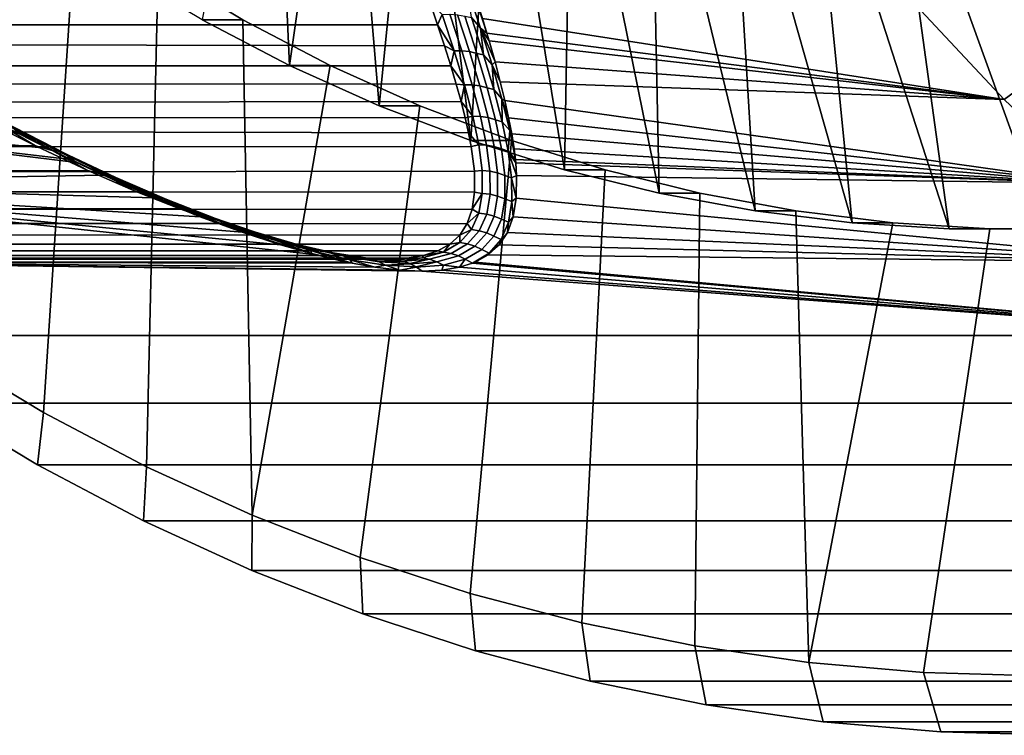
# Model space of a CAD drawing. Header units: metres. Extents: x -22 to 239, y -22 to 22.
# Tile 164 of 256: x 199.45 to 207.72, y -19.5 to -13.49. Entities that reach past the tile are written whole.
import ezdxf

# ---------------------------------------------------------------- set-up
doc = ezdxf.new("R2010")
doc.units = ezdxf.units.M
doc.layers.add('solid_10_151_033_XXX', color=7, linetype='CONTINUOUS')

msp = doc.modelspace()

# ---------------------------------------------------------------- linework, layer by layer
at = {"layer": 'solid_10_151_033_XXX'}
for points in [[(208.441025, -8.244781, 185.589508), (208.218216, -13.793878, 185.508408), (207.5345, -13.066296, 185.259552), (208.018372, -7.498912, 185.435669)], [(200.98317, -13.487585, 222.781738), (201.717682, -13.871894, 223.049072), (201.631989, -11.96209, 225.14624), (201.301178, -11.787946, 225.025833)], [(201.717682, -13.871894, 223.049072), (201.967392, -12.125679, 225.268311), (201.631989, -11.96209, 225.14624)], [(199.924057, -12.588436, 221.332062), (199.261948, -12.07652, 221.09108), (198.808029, -16.280254, 220.925858), (199.649765, -16.786694, 221.232239)], [(201.717682, -13.871894, 223.049072), (202.471542, -14.210925, 223.323456), (202.30722, -12.278622, 225.391998), (201.967392, -12.125679, 225.268311)], [(202.471542, -14.210925, 223.323456), (202.651276, -12.42083, 225.517227), (202.30722, -12.278622, 225.391998)], [(202.471542, -14.210925, 223.323456), (203.242386, -14.503612, 223.604019), (202.998993, -12.552074, 225.643784), (202.651276, -12.42083, 225.517227)], [(203.242386, -14.503612, 223.604019), (203.350235, -12.672297, 225.771622), (202.998993, -12.552074, 225.643784)], [(200.612579, -13.059324, 221.582672), (199.924057, -12.588436, 221.332062), (199.649765, -16.786694, 221.232239), (200.516052, -17.243898, 221.547531)], [(203.242386, -14.503612, 223.604019), (204.027664, -14.748991, 223.889832), (203.704803, -12.781436, 225.900681), (203.350235, -12.672297, 225.771622)], [(204.027664, -14.748991, 223.889832), (204.062103, -12.879303, 226.030731), (203.704803, -12.781436, 225.900681)], [(204.027664, -14.748991, 223.889832), (204.824814, -14.946256, 224.179977), (204.421982, -12.965861, 226.161713), (204.062103, -12.879303, 226.030731)], [(204.824814, -14.946256, 224.179977), (204.784241, -13.041062, 226.293564), (204.421982, -12.965861, 226.161713)], [(113.81942, -13.496621, 163.790619), (114.07869, -13.039503, 163.078278), (202.830963, -13.149487, 195.566269), (202.898758, -13.345744, 195.934875)], [(200.98317, -13.487585, 222.781738), (200.270554, -13.059322, 222.522354), (200.612579, -13.059324, 221.582672), (201.325241, -13.487608, 221.842056)], [(201.325241, -13.487608, 221.842056), (200.612579, -13.059324, 221.582672), (200.516052, -17.243898, 221.547531), (201.404297, -17.650513, 221.870834)], [(204.824814, -14.946256, 224.179977), (205.631317, -15.094782, 224.473511), (205.148315, -13.104782, 226.426071), (204.784241, -13.041062, 226.293564)], [(207.5345, -13.066296, 185.259552), (208.218216, -13.793878, 185.508408), (207.724014, -14.156918, 185.860687), (207.022308, -13.410192, 185.605301)], [(205.631317, -15.094782, 224.473511), (205.513992, -13.156993, 226.559174), (205.148315, -13.104782, 226.426071)], [(203.214493, -13.230871, 195.548676), (203.268204, -13.271608, 195.538315), (203.37648, -13.60178, 196.160065), (203.323257, -13.559033, 196.167099)], [(203.214493, -13.230871, 195.548676), (203.323257, -13.559033, 196.167099), (203.247238, -13.468789, 196.065964)], [(205.631317, -15.094782, 224.473511), (206.444382, -15.194059, 224.769455), (205.881088, -13.197662, 226.69278), (205.513992, -13.156993, 226.559174)], [(206.444382, -15.194059, 224.769455), (206.249054, -13.226729, 226.826721), (205.881088, -13.197662, 226.69278)], [(206.444382, -15.194059, 224.769455), (207.261444, -15.24378, 225.066833), (206.617661, -13.244179, 226.960876), (206.249054, -13.226729, 226.826721)], [(208.079941, -15.24378, 225.364746), (208.897003, -15.194059, 225.66214), (207.724243, -13.226729, 227.363632), (207.355637, -13.244179, 227.229477)], [(203.268204, -13.271608, 195.538315), (203.340225, -13.478333, 195.911407), (203.37648, -13.60178, 196.160065)], [(203.280746, -13.280789, 195.530045), (207.022308, -13.410192, 185.605301), (207.724014, -14.156918, 185.860687), (203.340225, -13.478333, 195.911407)], [(207.261444, -15.24378, 225.066833), (206.986649, -13.25, 227.095169), (206.617661, -13.244179, 226.960876)], [(207.261444, -15.24378, 225.066833), (208.079941, -15.24378, 225.364746), (207.355637, -13.244179, 227.229477), (206.986649, -13.25, 227.095169)], [(113.81942, -13.496621, 163.790619), (202.898758, -13.345744, 195.934875), (202.96199, -13.532158, 196.303192)], [(203.000122, -13.443865, 196.141891), (202.96199, -13.532158, 196.303192), (202.898758, -13.345744, 195.934875)], [(203.000122, -13.443865, 196.141891), (203.100952, -13.750374, 196.774399), (202.96199, -13.532158, 196.303192)], [(203.064957, -13.441177, 196.133102), (203.165894, -13.749263, 196.76622), (203.100952, -13.750374, 196.774399), (203.000122, -13.443865, 196.141891)], [(203.129013, -13.446155, 196.120544), (203.22998, -13.755932, 196.754562), (203.165894, -13.749263, 196.76622), (203.064957, -13.441177, 196.133102)], [(203.191223, -13.45871, 196.104446), (203.292084, -13.770268, 196.739609), (203.22998, -13.755932, 196.754562), (203.129013, -13.446155, 196.120544)], [(203.247238, -13.468789, 196.065964), (203.34816, -13.782396, 196.701202), (203.292084, -13.770268, 196.739609), (203.191223, -13.45871, 196.104446)], [(203.323257, -13.559033, 196.167099), (203.34816, -13.782396, 196.701202), (203.247238, -13.468789, 196.065964)], [(203.37648, -13.60178, 196.160065), (203.340225, -13.478333, 195.911407), (207.724014, -14.156918, 185.860687)], [(113.551643, -13.909722, 164.526321), (113.81942, -13.496621, 163.790619), (203.019928, -13.708399, 196.669662), (203.072525, -13.874566, 197.033646)], [(113.81942, -13.496621, 163.790619), (202.96199, -13.532158, 196.303192), (203.019928, -13.708399, 196.669662)], [(201.717682, -13.871894, 223.049072), (200.98317, -13.487585, 222.781738), (201.325241, -13.487608, 221.842056), (202.059677, -13.871881, 222.109375)], [(202.059677, -13.871881, 222.109375), (201.325241, -13.487608, 221.842056), (201.404297, -17.650513, 221.870834)], [(203.100952, -13.750374, 196.774399), (203.019928, -13.708399, 196.669662), (202.96199, -13.532158, 196.303192)], [(203.323257, -13.559033, 196.167099), (203.37648, -13.60178, 196.160065), (203.394928, -13.665799, 196.292404)], [(203.323257, -13.559033, 196.167099), (203.394928, -13.665799, 196.292404), (203.444443, -13.843019, 196.671997)], [(203.323257, -13.559033, 196.167099), (203.444443, -13.843019, 196.671997), (203.420212, -13.866793, 196.798874)], [(203.323257, -13.559033, 196.167099), (203.420212, -13.866793, 196.798874), (203.34816, -13.782396, 196.701202)], [(203.394928, -13.665799, 196.292404), (203.37648, -13.60178, 196.160065), (207.724014, -14.156918, 185.860687)], [(203.100952, -13.750374, 196.774399), (203.072525, -13.874566, 197.033646), (203.019928, -13.708399, 196.669662)], [(203.444443, -13.843019, 196.671997), (203.394928, -13.665799, 196.292404), (207.724014, -14.156918, 185.860687)], [(203.100952, -13.750374, 196.774399), (203.187607, -14.035335, 197.418762), (203.072525, -13.874566, 197.033646)], [(203.165894, -13.749263, 196.76622), (203.25267, -14.035852, 197.411499), (203.187607, -14.035335, 197.418762), (203.100952, -13.750374, 196.774399)], [(203.22998, -13.755932, 196.754562), (203.316742, -14.044255, 197.401016), (203.25267, -14.035852, 197.411499), (203.165894, -13.749263, 196.76622)], [(203.292084, -13.770268, 196.739609), (203.378738, -14.060397, 197.387497), (203.316742, -14.044255, 197.401016), (203.22998, -13.755932, 196.754562)], [(203.34816, -13.782396, 196.701202), (203.434967, -14.074663, 197.349426), (203.378738, -14.060397, 197.387497), (203.292084, -13.770268, 196.739609)], [(203.420212, -13.866793, 196.798874), (203.434967, -14.074663, 197.349426), (203.34816, -13.782396, 196.701202)], [(208.218216, -13.793878, 185.508408), (208.938004, -14.48107, 185.770386), (208.462769, -14.862216, 186.129578), (207.724014, -14.156918, 185.860687)], [(113.551643, -13.909722, 164.526321), (203.072525, -13.874566, 197.033646), (203.119141, -14.03039, 197.393448)], [(202.813583, -14.21093, 222.383774), (202.059677, -13.871881, 222.109375), (201.404297, -17.650513, 221.870834), (202.31192, -18.005354, 222.201172)], [(202.471542, -14.210925, 223.323456), (201.717682, -13.871894, 223.049072), (202.059677, -13.871881, 222.109375), (202.813583, -14.21093, 222.383774)], [(203.187607, -14.035335, 197.418762), (203.119141, -14.03039, 197.393448), (203.072525, -13.874566, 197.033646)], [(203.420212, -13.866793, 196.798874), (203.444443, -13.843019, 196.671997), (203.488419, -14.009758, 197.048615)], [(203.502914, -14.15361, 197.443497), (203.420212, -13.866793, 196.798874), (203.488419, -14.009758, 197.048615), (203.52652, -14.166131, 197.421661)], [(203.420212, -13.866793, 196.798874), (203.502914, -14.15361, 197.443497), (203.434967, -14.074663, 197.349426)], [(203.488419, -14.009758, 197.048615), (203.444443, -13.843019, 196.671997), (207.724014, -14.156918, 185.860687)], [(113.276237, -14.277452, 165.28299), (113.551643, -13.909722, 164.526321), (203.119141, -14.03039, 197.393448), (203.159851, -14.176093, 197.748459)], [(203.187607, -14.035335, 197.418762), (203.159851, -14.176093, 197.748459), (203.119141, -14.03039, 197.393448)], [(203.187607, -14.035335, 197.418762), (203.257614, -14.298242, 198.074295), (203.159851, -14.176093, 197.748459)], [(203.25267, -14.035852, 197.411499), (203.322784, -14.300426, 198.068283), (203.257614, -14.298242, 198.074295), (203.187607, -14.035335, 197.418762)], [(203.316742, -14.044255, 197.401016), (203.386826, -14.310583, 198.059311), (203.322784, -14.300426, 198.068283), (203.25267, -14.035852, 197.411499)], [(203.378738, -14.060397, 197.387497), (203.448685, -14.32854, 198.047546), (203.386826, -14.310583, 198.059311), (203.316742, -14.044255, 197.401016)], [(203.434967, -14.074663, 197.349426), (203.505157, -14.345019, 198.010086), (203.448685, -14.32854, 198.047546), (203.378738, -14.060397, 197.387497)], [(203.488419, -14.009758, 197.048615), (207.724014, -14.156918, 185.860687), (208.462769, -14.862216, 186.129578), (203.52652, -14.166131, 197.421661)], [(203.502914, -14.15361, 197.443497), (203.505157, -14.345019, 198.010086), (203.434967, -14.074663, 197.349426)], [(113.276237, -14.277452, 165.28299), (203.159851, -14.176093, 197.748459), (203.194382, -14.311694, 198.097443)], [(199.928375, -14.686892, 208.982483), (200.154388, -14.794589, 208.725128), (196.321106, -14.862215, 219.488525), (195.582352, -14.156917, 219.219635)], [(199.877441, -14.661995, 209.039215), (199.928375, -14.686892, 208.982483), (195.582352, -14.156917, 219.219635)], [(199.693069, -14.570025, 209.241318), (199.877441, -14.661995, 209.039215), (195.582352, -14.156917, 219.219635)], [(199.448822, -14.443709, 209.501221), (199.693069, -14.570025, 209.241318), (195.582352, -14.156917, 219.219635)], [(203.584396, -14.503612, 222.664322), (202.813583, -14.21093, 222.383774), (202.31192, -18.005354, 222.201172), (203.236313, -18.307398, 222.537628)], [(203.242386, -14.503612, 223.604019), (202.471542, -14.210925, 223.323456), (202.813583, -14.21093, 222.383774), (203.584396, -14.503612, 222.664322)], [(203.257614, -14.298242, 198.074295), (203.194382, -14.311694, 198.097443), (203.159851, -14.176093, 197.748459)], [(203.502914, -14.15361, 197.443497), (203.52652, -14.166131, 197.421661), (203.558685, -14.312072, 197.789368)], [(203.502914, -14.15361, 197.443497), (203.558685, -14.312072, 197.789368), (203.568939, -14.418909, 198.100433)], [(203.502914, -14.15361, 197.443497), (203.568939, -14.418909, 198.100433), (203.505157, -14.345019, 198.010086)], [(203.558685, -14.312072, 197.789368), (203.52652, -14.166131, 197.421661), (208.462769, -14.862216, 186.129578)], [(112.994102, -14.598614, 166.058151), (113.276237, -14.277452, 165.28299), (203.222748, -14.437627, 198.440155), (203.244934, -14.554255, 198.776199)], [(113.276237, -14.277452, 165.28299), (203.194382, -14.311694, 198.097443), (203.222748, -14.437627, 198.440155)], [(203.257614, -14.298242, 198.074295), (203.308182, -14.538407, 198.740158), (203.222748, -14.437627, 198.440155), (203.194382, -14.311694, 198.097443)], [(203.322784, -14.300426, 198.068283), (203.373398, -14.54227, 198.735733), (203.308182, -14.538407, 198.740158), (203.257614, -14.298242, 198.074295)], [(203.386826, -14.310583, 198.059311), (203.437378, -14.554181, 198.728622), (203.373398, -14.54227, 198.735733), (203.322784, -14.300426, 198.068283)], [(203.448685, -14.32854, 198.047546), (203.499054, -14.573938, 198.718964), (203.437378, -14.554181, 198.728622), (203.386826, -14.310583, 198.059311)], [(203.584686, -14.447894, 198.151505), (203.558685, -14.312072, 197.789368), (208.462769, -14.862216, 186.129578)], [(203.568939, -14.418909, 198.100433), (203.558685, -14.312072, 197.789368), (203.584686, -14.447894, 198.151505)], [(199.270233, -14.358384, 209.228333), (199.349075, -14.429469, 209.055466), (199.583221, -14.546988, 208.8116)], [(199.722107, -14.586899, 208.758835), (199.270233, -14.358384, 209.228333), (199.583221, -14.546988, 208.8116)], [(199.76947, -14.591119, 208.803848), (199.316513, -14.360971, 209.274567), (199.270233, -14.358384, 209.228333), (199.722107, -14.586899, 208.758835)], [(199.814194, -14.603403, 208.850052), (199.360077, -14.371552, 209.322296), (199.316513, -14.360971, 209.274567), (199.76947, -14.591119, 208.803848)], [(199.855499, -14.623542, 208.896683), (199.400162, -14.389946, 209.370667), (199.360077, -14.371552, 209.322296), (199.814194, -14.603403, 208.850052)], [(199.855545, -14.632705, 208.982834), (199.399567, -14.39625, 209.455673), (199.400162, -14.389946, 209.370667)], [(199.419739, -14.423162, 209.514008), (199.399567, -14.39625, 209.455673), (199.855545, -14.632705, 208.982834), (199.877441, -14.661995, 209.039215)], [(199.855545, -14.632705, 208.982834), (199.400162, -14.389946, 209.370667), (199.855499, -14.623542, 208.896683)], [(203.505157, -14.345019, 198.010086), (203.555908, -14.592703, 198.682449), (203.499054, -14.573938, 198.718964), (203.448685, -14.32854, 198.047546)], [(203.568939, -14.418909, 198.100433), (203.555908, -14.592703, 198.682449), (203.505157, -14.345019, 198.010086)], [(109.431145, -14.598614, 175.84729), (199.583221, -14.546988, 208.8116), (199.349075, -14.429469, 209.055466)], [(199.419739, -14.423162, 209.514008), (199.877441, -14.661995, 209.039215), (199.693069, -14.570025, 209.241318)], [(199.419739, -14.423162, 209.514008), (199.693069, -14.570025, 209.241318), (199.448822, -14.443709, 209.501221)], [(203.308182, -14.538407, 198.740158), (203.244934, -14.554255, 198.776199), (203.222748, -14.437627, 198.440155)], [(203.568939, -14.418909, 198.100433), (203.615402, -14.662166, 198.769821), (203.555908, -14.592703, 198.682449)], [(203.568939, -14.418909, 198.100433), (203.584686, -14.447894, 198.151505), (203.604568, -14.573902, 198.507309)], [(203.568939, -14.418909, 198.100433), (203.604568, -14.573902, 198.507309), (203.615402, -14.662166, 198.769821)], [(203.604568, -14.573902, 198.507309), (203.584686, -14.447894, 198.151505), (208.462769, -14.862216, 186.129578)], [(109.719093, -14.87216, 175.056168), (200.023605, -14.755354, 208.32843), (199.583221, -14.546988, 208.8116), (109.431145, -14.598614, 175.84729)], [(112.706154, -14.87216, 166.849289), (112.994102, -14.598614, 166.058151), (203.244934, -14.554255, 198.776199), (203.270874, -14.761122, 199.427155)], [(199.722107, -14.586899, 208.758835), (199.583221, -14.546988, 208.8116), (200.023605, -14.755354, 208.32843)], [(204.369675, -14.748985, 222.950134), (203.584396, -14.503612, 222.664322), (203.236313, -18.307398, 222.537628), (204.174667, -18.555727, 222.879166)], [(204.027664, -14.748991, 223.889832), (203.242386, -14.503612, 223.604019), (203.584396, -14.503612, 222.664322), (204.369675, -14.748985, 222.950134)], [(203.308182, -14.538407, 198.740158), (203.335968, -14.754857, 199.415131), (203.270874, -14.761122, 199.427155), (203.244934, -14.554255, 198.776199)], [(203.373398, -14.54227, 198.735733), (203.401169, -14.760381, 199.412704), (203.335968, -14.754857, 199.415131), (203.308182, -14.538407, 198.740158)], [(203.437378, -14.554181, 198.728622), (203.465012, -14.774017, 199.407837), (203.401169, -14.760381, 199.412704), (203.373398, -14.54227, 198.735733)], [(203.499054, -14.573938, 198.718964), (203.526428, -14.795533, 199.400635), (203.465012, -14.774017, 199.407837), (203.437378, -14.554181, 198.728622)], [(200.162506, -14.792824, 208.268585), (199.722107, -14.586899, 208.758835), (200.023605, -14.755354, 208.32843)], [(200.211136, -14.798655, 208.312027), (199.76947, -14.591119, 208.803848), (199.722107, -14.586899, 208.758835), (200.162506, -14.792824, 208.268585)], [(200.257202, -14.81261, 208.356415), (199.814194, -14.603403, 208.850052), (199.76947, -14.591119, 208.803848), (200.211136, -14.798655, 208.312027)], [(200.299896, -14.834449, 208.400986), (199.855499, -14.623542, 208.896683), (199.814194, -14.603403, 208.850052), (200.257202, -14.81261, 208.356415)], [(200.301102, -14.84663, 208.488205), (199.855499, -14.623542, 208.896683), (200.299896, -14.834449, 208.400986)], [(200.301102, -14.84663, 208.488205), (199.855545, -14.632705, 208.982834), (199.855499, -14.623542, 208.896683)], [(199.855545, -14.632705, 208.982834), (199.928375, -14.686892, 208.982483), (199.877441, -14.661995, 209.039215)], [(200.301102, -14.84663, 208.488205), (199.928375, -14.686892, 208.982483), (199.855545, -14.632705, 208.982834)], [(203.555908, -14.592703, 198.682449), (203.583801, -14.816639, 199.365433), (203.526428, -14.795533, 199.400635), (203.499054, -14.573938, 198.718964)], [(203.555908, -14.592703, 198.682449), (203.615402, -14.662166, 198.769821), (203.618286, -14.690465, 198.856522)], [(203.555908, -14.592703, 198.682449), (203.618286, -14.690465, 198.856522), (203.625778, -14.797879, 199.198761)], [(203.555908, -14.592703, 198.682449), (203.625778, -14.797879, 199.198761), (203.583801, -14.816639, 199.365433)], [(203.615402, -14.662166, 198.769821), (203.604568, -14.573902, 198.507309), (208.462769, -14.862216, 186.129578)], [(200.301102, -14.84663, 208.488205), (200.154388, -14.794589, 208.725128), (199.928375, -14.686892, 208.982483)], [(203.618286, -14.690465, 198.856522), (203.615402, -14.662166, 198.769821), (208.462769, -14.862216, 186.129578)], [(203.625778, -14.797879, 199.198761), (203.618286, -14.690465, 198.856522), (208.462769, -14.862216, 186.129578)], [(110.011909, -15.097197, 174.251648), (200.427063, -14.931062, 207.852097), (200.023605, -14.755354, 208.32843), (109.719093, -14.87216, 175.056168)], [(112.706154, -14.87216, 166.849289), (203.270874, -14.761122, 199.427155), (203.273041, -14.935428, 200.048706)], [(200.154388, -14.794589, 208.725128), (200.578842, -14.984411, 208.215271), (196.321106, -14.862215, 219.488525)], [(200.162506, -14.792824, 208.268585), (200.023605, -14.755354, 208.32843), (200.427063, -14.931062, 207.852097)], [(200.301102, -14.84663, 208.488205), (200.578842, -14.984411, 208.215271), (200.154388, -14.794589, 208.725128)], [(200.587997, -14.975095, 207.756638), (200.162506, -14.792824, 208.268585), (200.427063, -14.931062, 207.852097)], [(200.638077, -14.982479, 207.798157), (200.211136, -14.798655, 208.312027), (200.162506, -14.792824, 208.268585), (200.587997, -14.975095, 207.756638)], [(200.685654, -14.998035, 207.840347), (200.257202, -14.81261, 208.356415), (200.211136, -14.798655, 208.312027), (200.638077, -14.982479, 207.798157)], [(203.335968, -14.754857, 199.415131), (203.337616, -14.946575, 200.098007), (203.273041, -14.935428, 200.048706), (203.270874, -14.761122, 199.427155)], [(203.401169, -14.760381, 199.412704), (203.402695, -14.953709, 200.097961), (203.337616, -14.946575, 200.098007), (203.335968, -14.754857, 199.415131)], [(203.465012, -14.774017, 199.407837), (203.466309, -14.969007, 200.095764), (203.402695, -14.953709, 200.097961), (203.401169, -14.760381, 199.412704)], [(203.526428, -14.795533, 199.400635), (203.527374, -14.992208, 200.091431), (203.466309, -14.969007, 200.095764), (203.465012, -14.774017, 199.407837)], [(203.583801, -14.816639, 199.365433), (203.585358, -15.015685, 200.057922), (203.527374, -14.992208, 200.091431), (203.526428, -14.795533, 199.400635)], [(203.583801, -14.816639, 199.365433), (203.625778, -14.797879, 199.198761), (203.622787, -14.986965, 199.861084)], [(203.625778, -14.797879, 199.198761), (208.462769, -14.862216, 186.129578), (209.236252, -15.523858, 186.411102), (203.622787, -14.986965, 199.861084)], [(204.824814, -14.946256, 224.179977), (204.027664, -14.748991, 223.889832), (204.369675, -14.748985, 222.950134), (205.16687, -14.946261, 223.240295)], [(205.16687, -14.946261, 223.240295), (204.369675, -14.748985, 222.950134), (204.174667, -18.555727, 222.879166), (205.124268, -18.749634, 223.224792)], [(112.413338, -15.097197, 167.653793), (112.706154, -14.87216, 166.849289), (203.273041, -14.935428, 200.048706), (203.252609, -15.080744, 200.642075)], [(201.93277, -15.46127, 206.237854), (202.196442, -15.523541, 205.751587), (197.094589, -15.523858, 219.77005), (196.321106, -14.862215, 219.488525)], [(201.641205, -15.378388, 206.725876), (201.93277, -15.46127, 206.237854), (196.321106, -14.862215, 219.488525)], [(201.320099, -15.273074, 207.216705), (201.641205, -15.378388, 206.725876), (196.321106, -14.862215, 219.488525)], [(200.966873, -15.1428, 207.71257), (201.320099, -15.273074, 207.216705), (196.321106, -14.862215, 219.488525)], [(200.578842, -14.984411, 208.215271), (200.966873, -15.1428, 207.71257), (196.321106, -14.862215, 219.488525)], [(200.729919, -15.021496, 207.882492), (200.299896, -14.834449, 208.400986), (200.257202, -14.81261, 208.356415), (200.685654, -14.998035, 207.840347)], [(200.732819, -15.036859, 207.970673), (200.299896, -14.834449, 208.400986), (200.729919, -15.021496, 207.882492)], [(200.732819, -15.036859, 207.970673), (200.301102, -14.84663, 208.488205), (200.299896, -14.834449, 208.400986)], [(200.732819, -15.036859, 207.970673), (200.578842, -14.984411, 208.215271), (200.301102, -14.84663, 208.488205)], [(203.583801, -14.816639, 199.365433), (203.622787, -14.986965, 199.861084), (203.585358, -15.015685, 200.057922)], [(110.011909, -15.097197, 174.251648), (200.794693, -15.077483, 207.38298), (200.427063, -14.931062, 207.852097)], [(200.587997, -14.975095, 207.756638), (200.427063, -14.931062, 207.852097), (200.794693, -15.077483, 207.38298)], [(200.994919, -15.132551, 207.222076), (200.587997, -14.975095, 207.756638), (200.794693, -15.077483, 207.38298)], [(201.046616, -15.141389, 207.261276), (200.638077, -14.982479, 207.798157), (200.587997, -14.975095, 207.756638), (200.994919, -15.132551, 207.222076)], [(203.337616, -14.946575, 200.098007), (203.252609, -15.080744, 200.642075), (203.273041, -14.935428, 200.048706)], [(203.337616, -14.946575, 200.098007), (203.309586, -15.112348, 200.786911), (203.252609, -15.080744, 200.642075)], [(203.402695, -14.953709, 200.097961), (203.37442, -15.120994, 200.789688), (203.309586, -15.112348, 200.786911), (203.337616, -14.946575, 200.098007)], [(203.466309, -14.969007, 200.095764), (203.437683, -15.137845, 200.790558), (203.37442, -15.120994, 200.789688), (203.402695, -14.953709, 200.097961)], [(203.527374, -14.992208, 200.091431), (203.498276, -15.162612, 200.789505), (203.437683, -15.137845, 200.790558), (203.466309, -14.969007, 200.095764)], [(205.631317, -15.094782, 224.473511), (204.824814, -14.946256, 224.179977), (205.16687, -14.946261, 223.240295), (205.973282, -15.094775, 223.533813)], [(205.973282, -15.094775, 223.533813), (205.16687, -14.946261, 223.240295), (205.124268, -18.749634, 223.224792), (206.082382, -18.888548, 223.573517)], [(200.732819, -15.036859, 207.970673), (200.966873, -15.1428, 207.71257), (200.578842, -14.984411, 208.215271)], [(201.095871, -15.158437, 207.300903), (200.685654, -14.998035, 207.840347), (200.638077, -14.982479, 207.798157), (201.046616, -15.141389, 207.261276)], [(201.141846, -15.183401, 207.340256), (200.729919, -15.021496, 207.882492), (200.685654, -14.998035, 207.840347), (201.095871, -15.158437, 207.300903)], [(201.147003, -15.202085, 207.429245), (200.729919, -15.021496, 207.882492), (201.141846, -15.183401, 207.340256)], [(201.147003, -15.202085, 207.429245), (200.732819, -15.036859, 207.970673), (200.729919, -15.021496, 207.882492)], [(201.147003, -15.202085, 207.429245), (200.966873, -15.1428, 207.71257), (200.732819, -15.036859, 207.970673)], [(203.585358, -15.015685, 200.057922), (203.556992, -15.188471, 200.758148), (203.498276, -15.162612, 200.789505), (203.527374, -14.992208, 200.091431)], [(203.585358, -15.015685, 200.057922), (203.596603, -15.14474, 200.4944), (203.556992, -15.188471, 200.758148)], [(203.585358, -15.015685, 200.057922), (203.622787, -14.986965, 199.861084), (203.596603, -15.14474, 200.4944)], [(203.596603, -15.14474, 200.4944), (203.622787, -14.986965, 199.861084), (209.236252, -15.523858, 186.411102)], [(110.308647, -15.272991, 173.436386), (201.128601, -15.197869, 206.920364), (200.794693, -15.077483, 207.38298), (110.011909, -15.097197, 174.251648)], [(112.1166, -15.272991, 168.46907), (112.413338, -15.097197, 167.653793), (203.252609, -15.080744, 200.642075), (203.210602, -15.200412, 201.209885)], [(200.994919, -15.132551, 207.222076), (200.794693, -15.077483, 207.38298), (201.128601, -15.197869, 206.920364)], [(201.379379, -15.263943, 206.664566), (200.994919, -15.132551, 207.222076), (201.128601, -15.197869, 206.920364)], [(201.4328, -15.274084, 206.701035), (201.046616, -15.141389, 207.261276), (200.994919, -15.132551, 207.222076), (201.379379, -15.263943, 206.664566)], [(203.309586, -15.112348, 200.786911), (203.210602, -15.200412, 201.209885), (203.252609, -15.080744, 200.642075)], [(203.309586, -15.112348, 200.786911), (203.248245, -15.250751, 201.47934), (203.210602, -15.200412, 201.209885)], [(203.37442, -15.120994, 200.789688), (203.312668, -15.260757, 201.485367), (203.248245, -15.250751, 201.47934), (203.309586, -15.112348, 200.786911)], [(203.437683, -15.137845, 200.790558), (203.375397, -15.278999, 201.489716), (203.312668, -15.260757, 201.485367), (203.37442, -15.120994, 200.789688)], [(203.498276, -15.162612, 200.789505), (203.435349, -15.305163, 201.492325), (203.375397, -15.278999, 201.489716), (203.437683, -15.137845, 200.790558)], [(206.444382, -15.194059, 224.769455), (205.631317, -15.094782, 224.473511), (205.973282, -15.094775, 223.533813), (206.786392, -15.194057, 223.829758)], [(206.786392, -15.194057, 223.829758), (205.973282, -15.094775, 223.533813), (206.082382, -18.888548, 223.573517)], [(110.60833, -15.39897, 172.613007), (201.43161, -15.295176, 206.462418), (201.128601, -15.197869, 206.920364), (110.308647, -15.272991, 173.436386)], [(112.1166, -15.272991, 168.46907), (203.210602, -15.200412, 201.209885), (203.147827, -15.297224, 201.755035)], [(201.147003, -15.202085, 207.429245), (201.320099, -15.273074, 207.216705), (200.966873, -15.1428, 207.71257)], [(201.483841, -15.292463, 206.737671), (201.095871, -15.158437, 207.300903), (201.046616, -15.141389, 207.261276), (201.4328, -15.274084, 206.701035)], [(201.531662, -15.318765, 206.773849), (201.141846, -15.183401, 207.340256), (201.095871, -15.158437, 207.300903), (201.483841, -15.292463, 206.737671)], [(201.379379, -15.263943, 206.664566), (201.128601, -15.197869, 206.920364), (201.43161, -15.295176, 206.462418)], [(201.539719, -15.340893, 206.863434), (201.141846, -15.183401, 207.340256), (201.531662, -15.318765, 206.773849)], [(201.539719, -15.340893, 206.863434), (201.147003, -15.202085, 207.429245), (201.141846, -15.183401, 207.340256)], [(201.539719, -15.340893, 206.863434), (201.320099, -15.273074, 207.216705), (201.147003, -15.202085, 207.429245)], [(203.248245, -15.250751, 201.47934), (203.147827, -15.297224, 201.755035), (203.210602, -15.200412, 201.209885)], [(203.556992, -15.188471, 200.758148), (203.494888, -15.333378, 201.463593), (203.435349, -15.305163, 201.492325), (203.498276, -15.162612, 200.789505)], [(203.556992, -15.188471, 200.758148), (203.548187, -15.274732, 201.101181), (203.494888, -15.333378, 201.463593)], [(203.548187, -15.274732, 201.101181), (203.596603, -15.14474, 200.4944), (209.236252, -15.523858, 186.411102)], [(203.556992, -15.188471, 200.758148), (203.596603, -15.14474, 200.4944), (203.548187, -15.274732, 201.101181)], [(207.603516, -15.243781, 224.127167), (206.786392, -15.194057, 223.829758), (206.082382, -18.888548, 223.573517), (207.046143, -18.972054, 223.924286)], [(207.261444, -15.24378, 225.066833), (206.444382, -15.194059, 224.769455), (206.786392, -15.194057, 223.829758), (207.603516, -15.243781, 224.127167)], [(110.60833, -15.39897, 172.613007), (201.706207, -15.371757, 206.007141), (201.43161, -15.295176, 206.462418)], [(111.816917, -15.39897, 169.292435), (112.1166, -15.272991, 168.46907), (203.147827, -15.297224, 201.755035), (203.065155, -15.373264, 202.279297)], [(201.539719, -15.340893, 206.863434), (201.641205, -15.378388, 206.725876), (201.320099, -15.273074, 207.216705)], [(201.737137, -15.367931, 206.084274), (201.379379, -15.263943, 206.664566), (201.43161, -15.295176, 206.462418)], [(201.792358, -15.379169, 206.117599), (201.4328, -15.274084, 206.701035), (201.379379, -15.263943, 206.664566), (201.737137, -15.367931, 206.084274)], [(201.737137, -15.367931, 206.084274), (201.43161, -15.295176, 206.462418), (201.706207, -15.371757, 206.007141)], [(201.845276, -15.398665, 206.150864), (201.483841, -15.292463, 206.737671), (201.4328, -15.274084, 206.701035), (201.792358, -15.379169, 206.117599)], [(201.894974, -15.426085, 206.183472), (201.531662, -15.318765, 206.773849), (201.483841, -15.292463, 206.737671), (201.845276, -15.398665, 206.150864)], [(203.150101, -15.36037, 202.172592), (203.065155, -15.373264, 202.279297), (203.147827, -15.297224, 201.755035)], [(203.248245, -15.250751, 201.47934), (203.150101, -15.36037, 202.172592), (203.147827, -15.297224, 201.755035)], [(203.312668, -15.260757, 201.485367), (203.213882, -15.371528, 202.182251), (203.150101, -15.36037, 202.172592), (203.248245, -15.250751, 201.47934)], [(203.375397, -15.278999, 201.489716), (203.275864, -15.390942, 202.19046), (203.213882, -15.371528, 202.182251), (203.312668, -15.260757, 201.485367)], [(203.435349, -15.305163, 201.492325), (203.334991, -15.418279, 202.197098), (203.275864, -15.390942, 202.19046), (203.375397, -15.278999, 201.489716)], [(203.494888, -15.333378, 201.463593), (203.395401, -15.448773, 202.171478), (203.334991, -15.418279, 202.197098), (203.435349, -15.305163, 201.492325)], [(203.47818, -15.379875, 201.684372), (203.548187, -15.274732, 201.101181), (209.236252, -15.523858, 186.411102)], [(203.494888, -15.333378, 201.463593), (203.548187, -15.274732, 201.101181), (203.47818, -15.379875, 201.684372)], [(208.421921, -15.243781, 224.425034), (207.603516, -15.243781, 224.127167), (207.046143, -18.972054, 223.924286), (208.012711, -19, 224.276093)], [(208.079941, -15.24378, 225.364746), (207.261444, -15.24378, 225.066833), (207.603516, -15.243781, 224.127167), (208.421921, -15.243781, 224.425034)], [(110.909981, -15.474722, 171.784225), (201.954056, -15.429293, 205.553635), (201.706207, -15.371757, 206.007141), (110.60833, -15.39897, 172.613007)], [(111.816917, -15.39897, 169.292435), (203.065155, -15.373264, 202.279297), (202.963486, -15.430225, 202.783966)], [(201.906586, -15.451747, 206.273392), (201.531662, -15.318765, 206.773849), (201.894974, -15.426085, 206.183472)], [(201.906586, -15.451747, 206.273392), (201.539719, -15.340893, 206.863434), (201.531662, -15.318765, 206.773849)], [(201.906586, -15.451747, 206.273392), (201.641205, -15.378388, 206.725876), (201.539719, -15.340893, 206.863434)], [(201.906586, -15.451747, 206.273392), (201.93277, -15.46127, 206.237854), (201.641205, -15.378388, 206.725876)], [(201.737137, -15.367931, 206.084274), (201.706207, -15.371757, 206.007141), (201.954056, -15.429293, 205.553635)], [(202.064178, -15.443282, 205.481995), (201.737137, -15.367931, 206.084274), (201.954056, -15.429293, 205.553635)], [(202.121201, -15.455356, 205.51181), (201.792358, -15.379169, 206.117599), (201.737137, -15.367931, 206.084274), (202.064178, -15.443282, 205.481995)], [(202.175995, -15.4757, 205.541321), (201.845276, -15.398665, 206.150864), (201.792358, -15.379169, 206.117599), (202.121201, -15.455356, 205.51181)], [(203.012527, -15.439891, 202.863037), (202.963486, -15.430225, 202.783966), (203.065155, -15.373264, 202.279297)], [(203.150101, -15.36037, 202.172592), (203.012527, -15.439891, 202.863037), (203.065155, -15.373264, 202.279297)], [(203.213882, -15.371528, 202.182251), (203.075424, -15.451927, 202.876633), (203.012527, -15.439891, 202.863037), (203.150101, -15.36037, 202.172592)], [(203.275864, -15.390942, 202.19046), (203.136429, -15.472234, 202.889023), (203.075424, -15.451927, 202.876633), (203.213882, -15.371528, 202.182251)], [(203.387375, -15.462462, 202.245911), (203.47818, -15.379875, 201.684372), (209.236252, -15.523858, 186.411102)], [(203.395401, -15.448773, 202.171478), (203.47818, -15.379875, 201.684372), (203.387375, -15.462462, 202.245911)], [(203.494888, -15.333378, 201.463593), (203.47818, -15.379875, 201.684372), (203.395401, -15.448773, 202.171478)], [(202.064178, -15.443282, 205.481995), (201.954056, -15.429293, 205.553635), (110.909981, -15.474722, 171.784225), (202.176514, -15.469131, 205.101364)], [(110.909981, -15.474722, 171.784225), (202.374908, -15.492402, 204.64949), (202.176514, -15.469131, 205.101364)], [(111.515266, -15.474722, 170.121231), (111.816917, -15.39897, 169.292435), (202.963486, -15.430225, 202.783966), (202.84346, -15.469575, 203.27063)], [(111.515266, -15.474722, 170.121231), (202.84346, -15.469575, 203.27063), (202.705688, -15.492518, 203.741043)], [(202.2276, -15.503967, 205.570007), (201.894974, -15.426085, 206.183472), (201.845276, -15.398665, 206.150864), (202.175995, -15.4757, 205.541321)], [(202.2276, -15.503967, 205.570007), (202.243744, -15.533214, 205.658875), (201.894974, -15.426085, 206.183472)], [(201.906586, -15.451747, 206.273392), (201.894974, -15.426085, 206.183472), (202.243744, -15.533214, 205.658875)], [(201.906586, -15.451747, 206.273392), (202.243744, -15.533214, 205.658875), (202.196442, -15.523541, 205.751587)], [(201.906586, -15.451747, 206.273392), (202.196442, -15.523541, 205.751587), (201.93277, -15.46127, 206.237854)], [(202.356827, -15.488962, 204.859497), (202.064178, -15.443282, 205.481995), (202.176514, -15.469131, 205.101364)], [(202.415573, -15.50156, 204.885483), (202.121201, -15.455356, 205.51181), (202.064178, -15.443282, 205.481995), (202.356827, -15.488962, 204.859497)], [(202.472168, -15.522436, 204.910934), (202.175995, -15.4757, 205.541321), (202.121201, -15.455356, 205.51181), (202.415573, -15.50156, 204.885483)], [(202.356827, -15.488962, 204.859497), (202.176514, -15.469131, 205.101364), (202.374908, -15.492402, 204.64949)], [(202.833328, -15.48809, 203.546768), (202.705688, -15.492518, 203.741043), (202.84346, -15.469575, 203.27063)], [(203.012527, -15.439891, 202.863037), (202.833328, -15.48809, 203.546768), (202.84346, -15.469575, 203.27063)], [(203.075424, -15.451927, 202.876633), (202.895081, -15.500679, 203.564514), (202.833328, -15.48809, 203.546768), (203.012527, -15.439891, 202.863037)], [(203.012527, -15.439891, 202.863037), (202.84346, -15.469575, 203.27063), (202.963486, -15.430225, 202.783966)], [(203.136429, -15.472234, 202.889023), (202.954834, -15.521545, 203.581268), (202.895081, -15.500679, 203.564514), (203.075424, -15.451927, 202.876633)], [(203.334991, -15.418279, 202.197098), (203.194473, -15.500463, 202.899979), (203.136429, -15.472234, 202.889023), (203.275864, -15.390942, 202.19046)], [(203.395401, -15.448773, 202.171478), (203.255432, -15.533137, 202.878998), (203.194473, -15.500463, 202.899979), (203.334991, -15.418279, 202.197098)], [(203.395401, -15.448773, 202.171478), (203.276688, -15.524359, 202.786774), (203.255432, -15.533137, 202.878998)], [(203.395401, -15.448773, 202.171478), (203.387375, -15.462462, 202.245911), (203.276688, -15.524359, 202.786774)], [(203.387375, -15.462462, 202.245911), (209.236252, -15.523858, 186.411102), (210.042236, -16.13995, 186.704453), (203.276688, -15.524359, 202.786774)], [(110.909981, -15.474722, 171.784225), (111.212624, -15.5, 170.952728), (202.550751, -15.5, 204.197083), (202.374908, -15.492402, 204.64949)], [(202.705688, -15.492518, 203.741043), (202.550751, -15.5, 204.197083), (111.212624, -15.5, 170.952728), (111.515266, -15.474722, 170.121231)], [(202.196442, -15.523541, 205.751587), (202.243744, -15.533214, 205.658875), (197.094589, -15.523858, 219.77005)], [(202.832657, -15.6, 204.299683), (210.042236, -16.13995, 186.704453), (197.900574, -16.139948, 220.0634), (197.094589, -15.523858, 219.77005)], [(202.64505, -15.591777, 204.783096), (202.832657, -15.6, 204.299683), (197.094589, -15.523858, 219.77005)], [(202.433456, -15.566658, 205.266861), (202.64505, -15.591777, 204.783096), (197.094589, -15.523858, 219.77005)], [(202.243744, -15.533214, 205.658875), (202.433456, -15.566658, 205.266861), (197.094589, -15.523858, 219.77005)], [(202.52562, -15.551232, 204.935425), (202.2276, -15.503967, 205.570007), (202.175995, -15.4757, 205.541321), (202.472168, -15.522436, 204.910934)], [(202.2276, -15.503967, 205.570007), (202.433456, -15.566658, 205.266861), (202.243744, -15.533214, 205.658875)], [(202.52562, -15.551232, 204.935425), (202.433456, -15.566658, 205.266861), (202.2276, -15.503967, 205.570007)], [(202.611053, -15.504128, 204.219025), (202.356827, -15.488962, 204.859497), (202.374908, -15.492402, 204.64949), (202.550751, -15.5, 204.197083)], [(202.356827, -15.488962, 204.859497), (202.611053, -15.504128, 204.219025), (202.670349, -15.516468, 204.240616), (202.415573, -15.50156, 204.885483)], [(202.472168, -15.522436, 204.910934), (202.415573, -15.50156, 204.885483), (202.670349, -15.516468, 204.240616), (202.672394, -15.517045, 204.241364)], [(202.52562, -15.551232, 204.935425), (202.64505, -15.591777, 204.783096), (202.433456, -15.566658, 205.266861)], [(202.472168, -15.522436, 204.910934), (202.672394, -15.517045, 204.241364), (202.727676, -15.536807, 204.261475)], [(202.52562, -15.551232, 204.935425), (202.472168, -15.522436, 204.910934), (202.727676, -15.536807, 204.261475), (202.730652, -15.538103, 204.262558)], [(202.52562, -15.551232, 204.935425), (202.730652, -15.538103, 204.262558), (202.782074, -15.564807, 204.281281)], [(202.782074, -15.564807, 204.281281), (202.785812, -15.56708, 204.282639), (202.64505, -15.591777, 204.783096), (202.52562, -15.551232, 204.935425)], [(202.611053, -15.504128, 204.219025), (202.550751, -15.5, 204.197083), (202.705688, -15.492518, 203.741043)], [(202.833328, -15.48809, 203.546768), (202.611053, -15.504128, 204.219025), (202.705688, -15.492518, 203.741043)], [(202.670349, -15.516468, 204.240616), (202.611053, -15.504128, 204.219025), (202.833328, -15.48809, 203.546768)], [(202.895081, -15.500679, 203.564514), (202.672394, -15.517045, 204.241364), (202.670349, -15.516468, 204.240616), (202.833328, -15.48809, 203.546768)], [(202.727676, -15.536807, 204.261475), (202.672394, -15.517045, 204.241364), (202.895081, -15.500679, 203.564514)], [(202.954834, -15.521545, 203.581268), (202.730652, -15.538103, 204.262558), (202.727676, -15.536807, 204.261475), (202.895081, -15.500679, 203.564514)], [(202.782074, -15.564807, 204.281281), (202.730652, -15.538103, 204.262558), (202.954834, -15.521545, 203.581268)], [(203.011551, -15.550333, 203.596756), (202.785812, -15.56708, 204.282639), (202.782074, -15.564807, 204.281281), (202.954834, -15.521545, 203.581268)], [(202.785812, -15.56708, 204.282639), (203.011551, -15.550333, 203.596756), (202.998581, -15.591855, 203.812073), (202.832657, -15.6, 204.299683)], [(203.194473, -15.500463, 202.899979), (203.011551, -15.550333, 203.596756), (202.954834, -15.521545, 203.581268), (203.136429, -15.472234, 202.889023)], [(203.011551, -15.550333, 203.596756), (203.146851, -15.567045, 203.308334), (202.998581, -15.591855, 203.812073)], [(203.194473, -15.500463, 202.899979), (203.146851, -15.567045, 203.308334), (203.011551, -15.550333, 203.596756)], [(203.194473, -15.500463, 202.899979), (203.255432, -15.533137, 202.878998), (203.146851, -15.567045, 203.308334)], [(203.146851, -15.567045, 203.308334), (203.255432, -15.533137, 202.878998), (210.042236, -16.13995, 186.704453)], [(203.255432, -15.533137, 202.878998), (203.276688, -15.524359, 202.786774), (210.042236, -16.13995, 186.704453)], [(202.785812, -15.56708, 204.282639), (202.832657, -15.6, 204.299683), (202.64505, -15.591777, 204.783096)], [(202.832657, -15.6, 204.299683), (202.998581, -15.591855, 203.812073), (210.042236, -16.13995, 186.704453)], [(202.998581, -15.591855, 203.812073), (203.146851, -15.567045, 203.308334), (210.042236, -16.13995, 186.704453)], [(210.042236, -16.13995, 186.704453), (210.878464, -16.708757, 187.00882), (198.736801, -16.708755, 220.367767), (197.900574, -16.139948, 220.0634)], [(199.649765, -16.786694, 221.232239), (198.808029, -16.280254, 220.925858), (198.736801, -16.708755, 220.367767), (199.600677, -17.228512, 220.68219)], [(210.878464, -16.708757, 187.00882), (211.74234, -17.228514, 187.323242), (199.600677, -17.228512, 220.68219), (198.736801, -16.708755, 220.367767)], [(200.516052, -17.243898, 221.547531), (199.649765, -16.786694, 221.232239), (199.600677, -17.228512, 220.68219), (200.489792, -17.697763, 221.005798)], [(211.74234, -17.228514, 187.323242), (212.631454, -17.697765, 187.646851), (200.489792, -17.697763, 221.005798), (199.600677, -17.228512, 220.68219)], [(201.404297, -17.650513, 221.870834), (200.516052, -17.243898, 221.547531), (200.489792, -17.697763, 221.005798), (201.401413, -18.115076, 221.337601)], [(212.631454, -17.697765, 187.646851), (213.543076, -18.115076, 187.978653), (201.401413, -18.115076, 221.337601), (200.489792, -17.697763, 221.005798)], [(202.31192, -18.005354, 222.201172), (201.404297, -17.650513, 221.870834), (201.401413, -18.115076, 221.337601), (202.332901, -18.479248, 221.676636)], [(203.236313, -18.307398, 222.537628), (202.31192, -18.005354, 222.201172), (202.332901, -18.479248, 221.676636), (203.281662, -18.789253, 222.021957)], [(213.543076, -18.115076, 187.978653), (214.474564, -18.479248, 188.317688), (202.332901, -18.479248, 221.676636), (201.401413, -18.115076, 221.337601)], [(204.174667, -18.555727, 222.879166), (203.236313, -18.307398, 222.537628), (203.281662, -18.789253, 222.021957), (204.24469, -19.044113, 222.372482)], [(214.474564, -18.479248, 188.317688), (215.423325, -18.789253, 188.66301), (203.281662, -18.789253, 222.021957), (202.332901, -18.479248, 221.676636)], [(205.124268, -18.749634, 223.224792), (204.174667, -18.555727, 222.879166), (204.24469, -19.044113, 222.372482), (205.219269, -19.24312, 222.727188)], [(206.082382, -18.888548, 223.573517), (205.124268, -18.749634, 223.224792), (205.219269, -19.24312, 222.727188), (206.202621, -19.385696, 223.085114)], [(215.423325, -18.789253, 188.66301), (216.386353, -19.044115, 189.013535), (204.24469, -19.044113, 222.372482), (203.281662, -18.789253, 222.021957)], [(207.046143, -18.972054, 223.924286), (206.082382, -18.888548, 223.573517), (206.202621, -19.385696, 223.085114), (207.191727, -19.471403, 223.445099)], [(208.012711, -19, 224.276093), (207.046143, -18.972054, 223.924286), (207.191727, -19.471403, 223.445099), (208.183731, -19.5, 223.806259)], [(216.386353, -19.044115, 189.013535), (217.360931, -19.24312, 189.36824), (205.219269, -19.24312, 222.727188), (204.24469, -19.044113, 222.372482)], [(217.360931, -19.24312, 189.36824), (218.344284, -19.385696, 189.726166), (206.202621, -19.385696, 223.085114), (205.219269, -19.24312, 222.727188)], [(218.344284, -19.385696, 189.726166), (219.333389, -19.471403, 190.086166), (207.191727, -19.471403, 223.445099), (206.202621, -19.385696, 223.085114)], [(207.191727, -19.471403, 223.445099), (220.325439, -19.5, 190.447159), (221.317444, -19.471403, 190.808304), (208.183731, -19.5, 223.806259)], [(219.333389, -19.471403, 190.086166), (220.325439, -19.5, 190.447159), (207.191727, -19.471403, 223.445099)]]:
    msp.add_3dface(points, dxfattribs=at)

doc.saveas('drawing.dxf')
